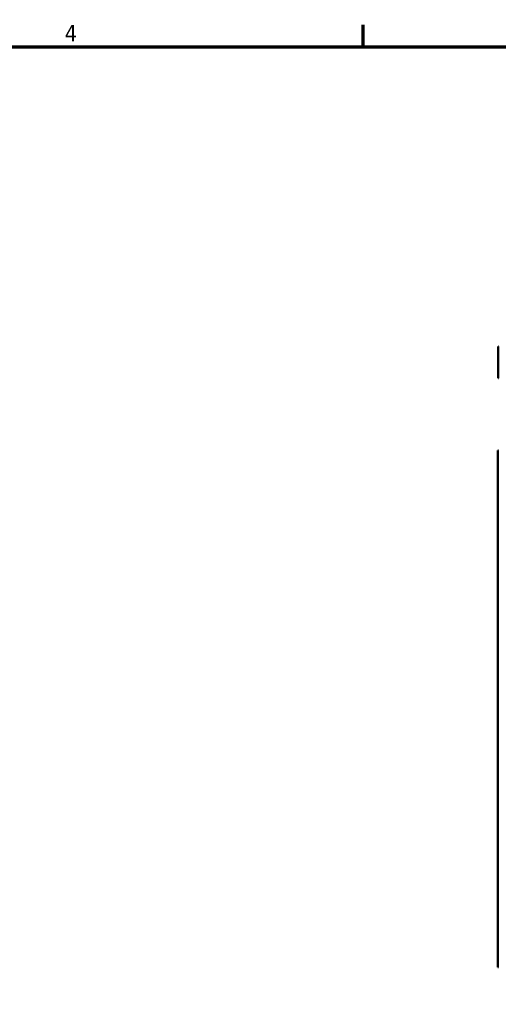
# Model space of a CAD drawing. Header units: inches. Extents: x 0 to 102, y 2 to 64.
# Tile 9 of 18: x 56 to 67, y 42 to 64. Entities that reach past the tile are written whole.
import ezdxf

# ---------------------------------------------------------------- set-up
doc = ezdxf.new("R2010")
doc.units = ezdxf.units.IN
doc.header["$LTSCALE"] = 3
doc.header["$MEASUREMENT"] = 0
doc.layers.add('Border (ANSI)', color=7, linetype='Continuous', lineweight=70)
doc.layers.add('Visible (ANSI)', color=7, linetype='Continuous', lineweight=50)
doc.styles.add('Note Text (ANSI)', font='tahoma.ttf')

# ---------------------------------------------------------------- blocks, each defined once
blk = doc.blocks.new('Borders Default Border')
at = {"layer": 'Border (ANSI)'}
blk.add_line((21.25, 21), (21.25, 21.16), dxfattribs=at)
at = {"layer": 'Border (ANSI)', "flags": 128}
blk.add_lwpolyline([(0.5, 1), (0.5, 21), (33.5, 21), (33.5, 1), (0.5, 1)], dxfattribs=at)
at = {"layer": 'Border (ANSI)', "insert": (19.0831, 21.04), "char_height": 0.12, "attachment_point": 7, "style": 'Note Text (ANSI)'}
blk.add_mtext('4', dxfattribs=at)

msp = doc.modelspace()

# ---------------------------------------------------------------- linework, layer by layer
at = {"layer": 'Visible (ANSI)'}
for p, q in [((66.697, 56.476), (66.692, 56.476)), ((66.692, 56.28), (66.692, 56.476)), ((66.697, 56.28), (66.692, 56.28)), ((66.692, 56.255), (66.692, 56.28)), ((66.697, 56.255), (66.692, 56.255)), ((66.692, 56.156), (66.692, 56.255)), ((66.697, 56.156), (66.692, 56.156)), ((66.692, 55.89), (66.692, 56.156)), ((66.697, 55.89), (66.692, 55.89)), ((66.692, 55.787), (66.692, 55.89)), ((66.697, 55.787), (66.692, 55.787)), ((66.697, 54.215), (66.687, 54.215)), ((66.687, 42.961), (66.687, 54.215)), ((66.697, 42.961), (66.687, 42.961))]:
    msp.add_line(p, q, dxfattribs=at)

# ---------------------------------------------------------------- block references
at = {"xscale": 3, "yscale": 3, "zscale": 3}
msp.add_blockref('Borders Default Border', (0, 0), dxfattribs=at)

doc.saveas('drawing.dxf')
